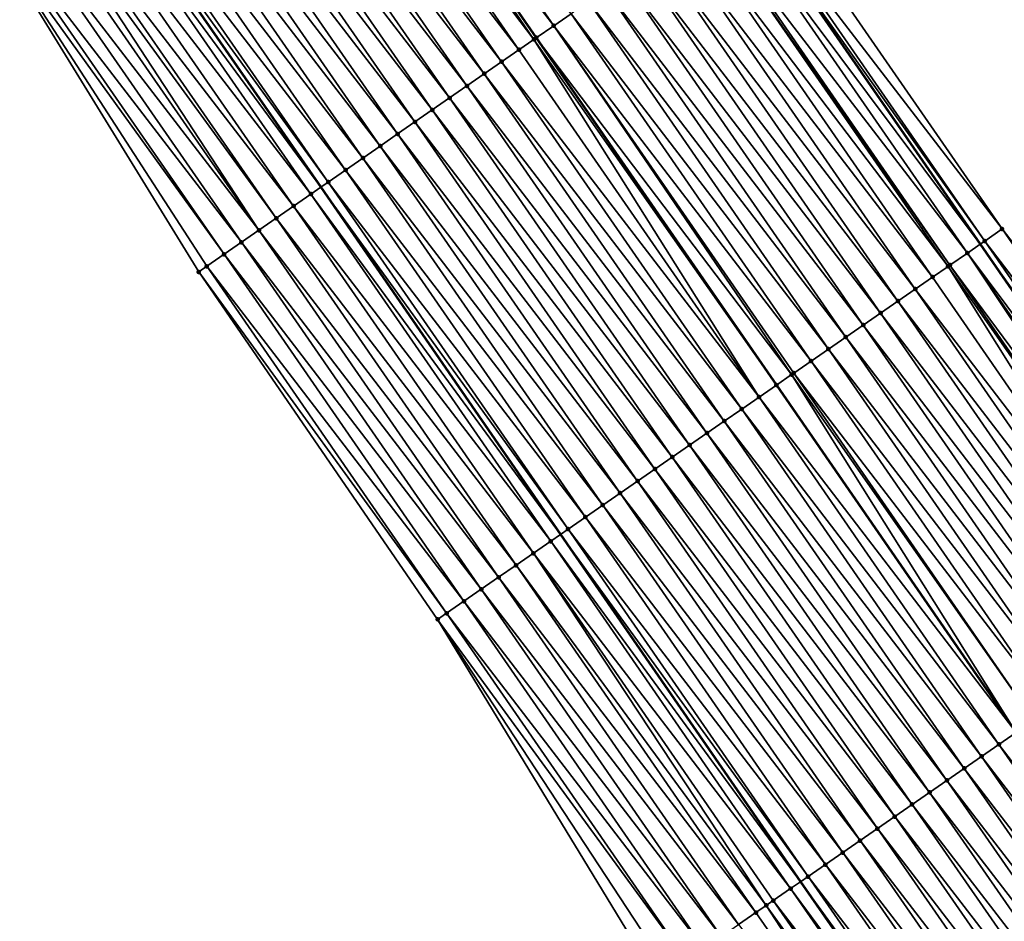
# Model space of a CAD drawing. Header units: feet. Extents: x 2007189 to 2022806, y 818621 to 837694.
# Tile 41 of 256: x 2014112 to 2014159, y 821675 to 821718. Entities that reach past the tile are written whole.
import ezdxf

# ---------------------------------------------------------------- set-up
doc = ezdxf.new("R2010")
doc.units = ezdxf.units.FT
doc.header["$MEASUREMENT"] = 0
for name, color, linetype, lineweight in [('EP_Travel Lane', 172, 'Continuous', 53), ('Road Shots', 141, 'Continuous', 100), ('Road X-Section', 40, 'Continuous', 13), ('STRIPING', 60, 'Continuous', 53)]:
    doc.layers.add(name, color=color, linetype=linetype, lineweight=lineweight)
doc.layers.add('I-77-MM17-21_SB-Surface-Border', color=7, linetype='Continuous')
doc.layers.add('I-77-MM17-21_SB-Surface-TIN', color=7, linetype='Continuous')

msp = doc.modelspace()

# ---------------------------------------------------------------- linework, layer by layer
at = {"layer": 'EP_Travel Lane'}
for points in [[(2014123.830629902, 821756.6626533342, 272.277906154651), (2014135.220312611, 821740.2239717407, 272.0660637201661), (2014146.609928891, 821723.7853860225, 271.8432738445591), (2014157.993956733, 821707.320482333, 271.6404750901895), (2014169.362669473, 821690.866773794, 271.4725727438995), (2014180.704108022, 821674.5200951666, 271.2959432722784), (2014192.196795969, 821658.1530905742, 271.0976801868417), (2014203.689517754, 821641.7860377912, 270.9052360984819), (2014215.197285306, 821625.4898667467, 270.694776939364), (2014226.747708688, 821609.1635650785, 270.4955920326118), (2014238.256176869, 821592.9942813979, 270.3185327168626), (2014249.986550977, 821576.7968722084, 270.1128202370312)], [(2014103.967759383, 821742.8905130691, 273.0482070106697), (2014115.35744115, 821726.4518328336, 272.8362123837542), (2014126.747178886, 821710.0130718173, 272.6334421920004), (2014138.112633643, 821693.5743221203, 272.4467192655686), (2014149.481169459, 821677.1208696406, 272.2454380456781), (2014160.943980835, 821660.6373815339, 272.049249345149), (2014172.491307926, 821644.3088615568, 271.8410626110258), (2014184.038669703, 821627.9802925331, 271.6387938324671), (2014195.609418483, 821611.6234153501, 271.4466981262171), (2014207.159632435, 821595.2969301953, 271.2505455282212), (2014218.745741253, 821578.8553369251, 271.0737255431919), (2014230.172752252, 821562.4380685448, 270.881073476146)]]:
    msp.add_polyline3d(points, dxfattribs=at)
at = {"layer": 'I-77-MM17-21_SB-Surface-Border', "color": 3, "linetype": 'Continuous', "lineweight": -3}
for points in [[(2014212.196631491, 821574.1095109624, 271.3089148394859), (2014200.349238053, 821590.4759233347, 271.4998703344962), (2014188.534663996, 821606.6152971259, 271.7034358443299), (2014177.381174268, 821623.3031581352, 271.8789807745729), (2014165.894532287, 821639.6743001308, 272.0859169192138), (2014154.133084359, 821655.8525515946, 272.2889714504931), (2014142.700344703, 821672.4330558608, 272.4744079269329), (2014132.283719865, 821689.54464864, 272.6389486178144), (2014120.968707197, 821706.0069254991, 272.8250562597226), (2014110.46914879, 821723.0628803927, 272.9949877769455), (2014099.279931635, 821739.6403295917, 273.2166061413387), (2014088.284286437, 821756.5974033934, 273.421845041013)], [(2014124.046872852, 821756.8126837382, 272.2621115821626), (2014136.258144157, 821740.9440834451, 271.9856924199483), (2014147.647750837, 821724.5055116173, 271.7613172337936), (2014159.032623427, 821708.0390629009, 271.5599267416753), (2014171.223688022, 821692.1543340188, 271.3236461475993), (2014181.738150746, 821675.2470944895, 271.2145221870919), (2014193.22969508, 821658.8794657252, 271.0018278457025), (2014205.539357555, 821643.0868873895, 270.7360172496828), (2014216.227007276, 821626.2192938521, 270.6143528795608), (2014226.961320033, 821609.3148592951, 270.4808197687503), (2014238.46634463, 821593.1466707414, 270.3035557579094), (2014250.196719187, 821576.9492609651, 270.0979177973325)]]:
    msp.add_polyline3d(points, dxfattribs=at)
at = {"layer": 'I-77-MM17-21_SB-Surface-TIN', "color": 128, "linetype": 'Continuous', "lineweight": -3}
for points in [[(2014137.786744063, 821717.6673416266, 272.2156971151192), (2014126.397026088, 821734.1060740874, 272.4217237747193), (2014125.575207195, 821733.5363245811, 272.448369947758)], [(2014137.786744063, 821717.6673416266, 272.2156971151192), (2014138.608538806, 821718.2371253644, 272.1851170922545), (2014126.397026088, 821734.1060740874, 272.4217237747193)], [(2014136.850081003, 821717.0179722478, 272.2461329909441), (2014125.575207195, 821733.5363245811, 272.448369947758), (2014124.753416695, 821732.9665353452, 272.4796016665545)], [(2014137.786744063, 821717.6673416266, 272.2156971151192), (2014125.575207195, 821733.5363245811, 272.448369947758), (2014136.964926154, 821717.0975906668, 272.2425077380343)], [(2014136.850081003, 821717.0179722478, 272.2461329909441), (2014136.964926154, 821717.0975906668, 272.2425077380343), (2014125.575207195, 821733.5363245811, 272.448369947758)], [(2014136.143116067, 821716.5278297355, 272.2705064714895), (2014124.753416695, 821732.9665353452, 272.4796016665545), (2014123.931638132, 821732.396728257, 272.5128499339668)], [(2014136.143116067, 821716.5278297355, 272.2705064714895), (2014136.850081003, 821717.0179722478, 272.2461329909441), (2014124.753416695, 821732.9665353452, 272.4796016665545)], [(2014135.321336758, 821715.9580237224, 272.3036315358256), (2014123.931638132, 821732.396728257, 272.5128499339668), (2014123.109850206, 821731.8269346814, 272.5445543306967)], [(2014135.321336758, 821715.9580237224, 272.3036315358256), (2014136.143116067, 821716.5278297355, 272.2705064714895), (2014123.931638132, 821732.396728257, 272.5128499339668)], [(2014134.499565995, 821715.3882053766, 272.338165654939), (2014123.109850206, 821731.8269346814, 272.5445543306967), (2014122.288064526, 821731.2571378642, 272.5766290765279)], [(2014134.499565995, 821715.3882053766, 272.338165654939), (2014135.321336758, 821715.9580237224, 272.3036315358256), (2014123.109850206, 821731.8269346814, 272.5445543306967)], [(2014133.677780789, 821714.818407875, 272.3703182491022), (2014122.288064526, 821731.2571378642, 272.5766290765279), (2014121.466285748, 821730.6873310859, 272.6098419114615)], [(2014133.677780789, 821714.818407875, 272.3703182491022), (2014134.499565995, 821715.3882053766, 272.338165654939), (2014122.288064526, 821731.2571378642, 272.5766290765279)], [(2014132.855991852, 821714.2486157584, 272.4018555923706), (2014121.466285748, 821730.6873310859, 272.6098419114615), (2014120.644504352, 821730.117528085, 272.6426231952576)], [(2014132.855991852, 821714.2486157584, 272.4018555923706), (2014133.677780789, 821714.818407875, 272.3703182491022), (2014121.466285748, 821730.6873310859, 272.6098419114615)], [(2014132.034221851, 821713.6787963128, 272.436515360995), (2014120.644504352, 821730.117528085, 272.6426231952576), (2014119.822717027, 821729.5477336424, 272.6744266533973)], [(2014132.034221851, 821713.6787963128, 272.436515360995), (2014132.855991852, 821714.2486157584, 272.4018555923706), (2014120.644504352, 821730.117528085, 272.6426231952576)], [(2014131.212433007, 821713.1090040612, 272.468068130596), (2014119.822717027, 821729.5477336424, 272.6744266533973), (2014119.000914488, 821728.9779611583, 272.7037212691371)], [(2014131.212433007, 821713.1090040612, 272.468068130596), (2014132.034221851, 821713.6787963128, 272.436515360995), (2014119.822717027, 821729.5477336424, 272.6744266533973)], [(2014130.390632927, 821712.5392280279, 272.4977678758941), (2014119.000914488, 821728.9779611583, 272.7037212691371), (2014118.179107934, 821728.4081944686, 272.7323538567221)], [(2014130.390632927, 821712.5392280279, 272.4977678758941), (2014131.212433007, 821713.1090040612, 272.468068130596), (2014119.000914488, 821728.9779611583, 272.7037212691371)], [(2014129.568831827, 821711.9694534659, 272.5272995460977), (2014118.179107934, 821728.4081944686, 272.7323538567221), (2014117.357303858, 821727.8384242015, 272.7613951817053)], [(2014129.568831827, 821711.9694534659, 272.5272995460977), (2014130.390632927, 821712.5392280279, 272.4977678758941), (2014118.179107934, 821728.4081944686, 272.7323538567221)], [(2014128.747034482, 821711.399673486, 272.5574502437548), (2014117.357303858, 821727.8384242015, 272.7613951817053), (2014116.535503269, 821727.2686489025, 272.7910114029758)], [(2014128.747034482, 821711.399673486, 272.5574502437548), (2014129.568831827, 821711.9694534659, 272.5272995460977), (2014117.357303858, 821727.8384242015, 272.7613951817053)], [(2014127.925243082, 821710.8298849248, 272.5885813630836), (2014116.535503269, 821727.2686489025, 272.7910114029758), (2014115.713714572, 821726.6988564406, 272.8225885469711)], [(2014127.925243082, 821710.8298849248, 272.5885813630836), (2014128.747034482, 821711.399673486, 272.5574502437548), (2014116.535503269, 821727.2686489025, 272.7910114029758)], [(2014127.103452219, 821710.2600955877, 272.6198011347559), (2014115.713714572, 821726.6988564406, 272.8225885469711), (2014115.35744115, 821726.4518328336, 272.8362123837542)], [(2014127.103452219, 821710.2600955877, 272.6198011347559), (2014127.925243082, 821710.8298849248, 272.5885813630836), (2014115.713714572, 821726.6988564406, 272.8225885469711)], [(2014114.891924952, 821726.1290653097, 272.8540136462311), (2014126.747178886, 821710.0130718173, 272.6334421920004), (2014115.35744115, 821726.4518328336, 272.8362123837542)], [(2014127.103452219, 821710.2600955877, 272.6198011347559), (2014115.35744115, 821726.4518328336, 272.8362123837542), (2014126.747178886, 821710.0130718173, 272.6334421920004)], [(2014126.281662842, 821709.6903041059, 272.6512659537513), (2014114.891924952, 821726.1290653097, 272.8540136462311), (2014114.070120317, 821725.5592958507, 272.8829626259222)], [(2014126.281662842, 821709.6903041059, 272.6512659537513), (2014126.747178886, 821710.0130718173, 272.6334421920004), (2014114.891924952, 821726.1290653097, 272.8540136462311)], [(2014125.459859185, 821709.120533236, 272.6803757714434), (2014114.070120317, 821725.5592958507, 272.8829626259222), (2014113.248305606, 821724.9895409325, 272.9102502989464)], [(2014125.459859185, 821709.120533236, 272.6803757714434), (2014126.281662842, 821709.6903041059, 272.6512659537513), (2014114.070120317, 821725.5592958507, 272.8829626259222)], [(2014124.638044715, 821708.5507779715, 272.7077026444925), (2014113.248305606, 821724.9895409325, 272.9102502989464), (2014112.866464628, 821724.7248202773, 272.9225112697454)], [(2014124.638044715, 821708.5507779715, 272.7077026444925), (2014125.459859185, 821709.120533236, 272.6803757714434), (2014113.248305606, 821724.9895409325, 272.9102502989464)], [(2014123.816224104, 821707.981031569, 272.7340169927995), (2014112.42648225, 821724.4197984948, 272.9361120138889), (2014111.604650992, 821723.8500674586, 272.9606710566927)], [(2014123.816224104, 821707.981031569, 272.7340169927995), (2014112.866464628, 821724.7248202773, 272.9225112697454), (2014112.42648225, 821724.4197984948, 272.9361120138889)], [(2014123.816224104, 821707.981031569, 272.7340169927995), (2014124.638044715, 821708.5507779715, 272.7077026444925), (2014112.866464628, 821724.7248202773, 272.9225112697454)], [(2014159.032623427, 821708.0390629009, 271.5599267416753), (2014147.647750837, 821724.5055116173, 271.7613172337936), (2014146.826181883, 821723.9354019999, 271.8291301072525)], [(2014122.994402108, 821707.4112871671, 272.7601027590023), (2014111.604650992, 821723.8500674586, 272.9606710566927), (2014110.782819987, 821723.2803360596, 272.9852715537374)], [(2014122.994402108, 821707.4112871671, 272.7601027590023), (2014123.816224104, 821707.981031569, 272.7340169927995), (2014111.604650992, 821723.8500674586, 272.9606710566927)], [(2014158.210256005, 821707.4701057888, 271.6253631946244), (2014146.826181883, 821723.9354019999, 271.8291301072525), (2014146.609928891, 821723.7853860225, 271.8432738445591)], [(2014158.210256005, 821707.4701057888, 271.6253631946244), (2014159.032623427, 821708.0390629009, 271.5599267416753), (2014146.826181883, 821723.9354019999, 271.8291301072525)], [(2014157.38784632, 821706.9012098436, 271.6828214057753), (2014146.004527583, 821723.365415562, 271.8828693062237), (2014145.182799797, 821722.7955351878, 271.924490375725)], [(2014146.004527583, 821723.365415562, 271.8828693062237), (2014157.993956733, 821707.320482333, 271.6404750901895), (2014146.609928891, 821723.7853860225, 271.8432738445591)], [(2014157.38784632, 821706.9012098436, 271.6828214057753), (2014157.993956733, 821707.320482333, 271.6404750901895), (2014146.004527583, 821723.365415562, 271.8828693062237)], [(2014158.210256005, 821707.4701057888, 271.6253631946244), (2014146.609928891, 821723.7853860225, 271.8432738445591), (2014157.993956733, 821707.320482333, 271.6404750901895)], [(2014122.172583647, 821706.8415376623, 272.7867715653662), (2014110.782819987, 821723.2803360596, 272.9852715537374), (2014110.46914879, 821723.0628803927, 272.9949877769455)], [(2014120.968707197, 821706.0069254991, 272.8250562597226), (2014121.350763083, 821706.2717911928, 272.8130935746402), (2014110.46914879, 821723.0628803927, 272.9949877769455)], [(2014121.350763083, 821706.2717911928, 272.8130935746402), (2014122.172583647, 821706.8415376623, 272.7867715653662), (2014110.46914879, 821723.0628803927, 272.9949877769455)], [(2014122.172583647, 821706.8415376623, 272.7867715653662), (2014122.994402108, 821707.4112871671, 272.7601027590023), (2014110.782819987, 821723.2803360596, 272.9852715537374)], [(2014156.471637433, 821706.2676134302, 271.730548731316), (2014145.071718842, 821722.718510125, 271.9292504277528), (2014144.360994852, 821722.2257661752, 271.953387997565)], [(2014156.565363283, 821706.3324200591, 271.7264326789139), (2014145.182799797, 821722.7955351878, 271.924490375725), (2014145.071718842, 821722.718510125, 271.9292504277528)], [(2014156.471637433, 821706.2676134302, 271.730548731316), (2014156.565363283, 821706.3324200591, 271.7264326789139), (2014145.071718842, 821722.718510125, 271.9292504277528)], [(2014156.565363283, 821706.3324200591, 271.7264326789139), (2014157.38784632, 821706.9012098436, 271.6828214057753), (2014145.182799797, 821722.7955351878, 271.924490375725)], [(2014155.742811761, 821705.7637293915, 271.7571157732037), (2014144.360994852, 821722.2257661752, 271.953387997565), (2014143.539189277, 821721.655998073, 271.9821816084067)], [(2014155.742811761, 821705.7637293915, 271.7571157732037), (2014156.471637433, 821706.2676134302, 271.730548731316), (2014144.360994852, 821722.2257661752, 271.953387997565)], [(2014154.920265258, 821705.1950314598, 271.7887463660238), (2014143.539189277, 821721.655998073, 271.9821816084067), (2014142.717419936, 821721.0861776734, 272.0169503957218)], [(2014154.920265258, 821705.1950314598, 271.7887463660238), (2014155.742811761, 821705.7637293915, 271.7571157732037), (2014143.539189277, 821721.655998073, 271.9821816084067)], [(2014154.097720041, 821704.6263316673, 271.8206196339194), (2014142.717419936, 821721.0861776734, 272.0169503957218), (2014141.895665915, 821720.5163351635, 272.0542453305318)], [(2014154.097720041, 821704.6263316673, 271.8206196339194), (2014154.920265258, 821705.1950314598, 271.7887463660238), (2014142.717419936, 821721.0861776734, 272.0169503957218)], [(2014153.275193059, 821704.0576054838, 271.8559351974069), (2014141.895665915, 821720.5163351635, 272.0542453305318), (2014141.073897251, 821719.9465137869, 272.089125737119)], [(2014153.275193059, 821704.0576054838, 271.8559351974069), (2014154.097720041, 821704.6263316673, 271.8206196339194), (2014141.895665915, 821720.5163351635, 272.0542453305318)], [(2014152.452666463, 821703.4888787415, 271.8913236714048), (2014141.073897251, 821719.9465137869, 272.089125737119), (2014140.252119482, 821719.3767055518, 272.1225046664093)], [(2014152.452666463, 821703.4888787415, 271.8913236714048), (2014153.275193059, 821704.0576054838, 271.8559351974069), (2014141.073897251, 821719.9465137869, 272.089125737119)], [(2014151.630127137, 821702.9201704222, 271.9243091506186), (2014140.252119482, 821719.3767055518, 272.1225046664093), (2014139.430330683, 821718.8069132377, 272.1540645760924)], [(2014151.630127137, 821702.9201704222, 271.9243091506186), (2014152.452666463, 821703.4888787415, 271.8913236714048), (2014140.252119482, 821719.3767055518, 272.1225046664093)], [(2014150.807592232, 821702.3514557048, 271.9581291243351), (2014139.430330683, 821718.8069132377, 272.1540645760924), (2014138.608538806, 821718.2371253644, 272.1851170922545)], [(2014150.807592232, 821702.3514557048, 271.9581291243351), (2014151.630127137, 821702.9201704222, 271.9243091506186), (2014139.430330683, 821718.8069132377, 272.1540645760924)], [(2014149.985046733, 821701.7827563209, 271.989949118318), (2014138.608538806, 821718.2371253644, 272.1851170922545), (2014137.786744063, 821717.6673416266, 272.2156971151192)], [(2014149.985046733, 821701.7827563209, 271.989949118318), (2014150.807592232, 821702.3514557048, 271.9581291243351), (2014138.608538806, 821718.2371253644, 272.1851170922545)], [(2014149.055980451, 821701.1404594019, 272.021491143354), (2014137.786744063, 821717.6673416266, 272.2156971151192), (2014136.964926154, 821717.0975906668, 272.2425077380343)], [(2014149.055980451, 821701.1404594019, 272.021491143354), (2014149.162483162, 821701.2140830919, 272.0183576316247), (2014137.786744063, 821717.6673416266, 272.2156971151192)], [(2014149.162483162, 821701.2140830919, 272.0183576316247), (2014149.985046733, 821701.7827563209, 271.989949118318), (2014137.786744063, 821717.6673416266, 272.2156971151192)], [(2014147.51734806, 821700.0767481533, 272.0736721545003), (2014136.850081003, 821717.0179722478, 272.2461329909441), (2014136.143116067, 821716.5278297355, 272.2705064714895)], [(2014136.850081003, 821717.0179722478, 272.2461329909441), (2014148.339894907, 821700.6454448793, 272.042169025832), (2014136.964926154, 821717.0975906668, 272.2425077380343)], [(2014147.51734806, 821700.0767481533, 272.0736721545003), (2014148.339894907, 821700.6454448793, 272.042169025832), (2014136.850081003, 821717.0179722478, 272.2461329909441)], [(2014149.055980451, 821701.1404594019, 272.021491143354), (2014136.964926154, 821717.0975906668, 272.2425077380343), (2014148.339894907, 821700.6454448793, 272.042169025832)], [(2014147.51734806, 821700.0767481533, 272.0736721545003), (2014136.143116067, 821716.5278297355, 272.2705064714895), (2014135.321336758, 821715.9580237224, 272.3036315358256)], [(2014146.694831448, 821699.5080069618, 272.1109452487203), (2014135.321336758, 821715.9580237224, 272.3036315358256), (2014134.499565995, 821715.3882053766, 272.338165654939)], [(2014146.694831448, 821699.5080069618, 272.1109452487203), (2014147.51734806, 821700.0767481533, 272.0736721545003), (2014135.321336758, 821715.9580237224, 272.3036315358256)], [(2014145.872291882, 821698.9392989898, 272.1438854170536), (2014134.499565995, 821715.3882053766, 272.338165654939), (2014133.677780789, 821714.818407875, 272.3703182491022)], [(2014145.872291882, 821698.9392989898, 272.1438854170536), (2014146.694831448, 821699.5080069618, 272.1109452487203), (2014134.499565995, 821715.3882053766, 272.338165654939)], [(2014145.049762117, 821698.3705768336, 272.1786756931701), (2014133.677780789, 821714.818407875, 272.3703182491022), (2014132.855991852, 821714.2486157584, 272.4018555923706)], [(2014145.049762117, 821698.3705768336, 272.1786756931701), (2014145.872291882, 821698.9392989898, 272.1438854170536), (2014133.677780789, 821714.818407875, 272.3703182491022)], [(2014144.227235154, 821697.8018506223, 272.2139948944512), (2014132.855991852, 821714.2486157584, 272.4018555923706), (2014132.034221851, 821713.6787963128, 272.436515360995)], [(2014144.227235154, 821697.8018506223, 272.2139948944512), (2014145.049762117, 821698.3705768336, 272.1786756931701), (2014132.855991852, 821714.2486157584, 272.4018555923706)], [(2014143.404696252, 821697.2331416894, 272.2470603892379), (2014132.034221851, 821713.6787963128, 272.436515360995), (2014131.212433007, 821713.1090040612, 272.468068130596)], [(2014143.404696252, 821697.2331416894, 272.2470603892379), (2014144.227235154, 821697.8018506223, 272.2139948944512), (2014132.034221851, 821713.6787963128, 272.436515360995)], [(2014142.582148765, 821696.6644451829, 272.2785050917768), (2014131.212433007, 821713.1090040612, 272.468068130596), (2014130.390632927, 821712.5392280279, 272.4977678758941)], [(2014142.582148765, 821696.6644451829, 272.2785050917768), (2014143.404696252, 821697.2331416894, 272.2470603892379), (2014131.212433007, 821713.1090040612, 272.468068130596)], [(2014141.759602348, 821696.0957471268, 272.3101518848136), (2014130.390632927, 821712.5392280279, 272.4977678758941), (2014129.568831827, 821711.9694534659, 272.5272995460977)], [(2014141.759602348, 821696.0957471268, 272.3101518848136), (2014142.582148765, 821696.6644451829, 272.2785050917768), (2014130.390632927, 821712.5392280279, 272.4977678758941)], [(2014140.937038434, 821695.527074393, 272.3384957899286), (2014129.568831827, 821711.9694534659, 272.5272995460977), (2014128.747034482, 821711.399673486, 272.5574502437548)], [(2014140.937038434, 821695.527074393, 272.3384957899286), (2014141.759602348, 821696.0957471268, 272.3101518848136), (2014129.568831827, 821711.9694534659, 272.5272995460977)], [(2014140.114486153, 821694.9583848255, 272.36903541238), (2014128.747034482, 821711.399673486, 272.5574502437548), (2014127.925243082, 821710.8298849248, 272.5885813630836)], [(2014140.114486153, 821694.9583848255, 272.36903541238), (2014140.937038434, 821695.527074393, 272.3384957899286), (2014128.747034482, 821711.399673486, 272.5574502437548)], [(2014139.291931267, 821694.3896990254, 272.3990836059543), (2014127.925243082, 821710.8298849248, 272.5885813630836), (2014127.103452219, 821710.2600955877, 272.6198011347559)], [(2014139.291931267, 821694.3896990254, 272.3990836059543), (2014140.114486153, 821694.9583848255, 272.36903541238), (2014127.925243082, 821710.8298849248, 272.5885813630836)], [(2014126.281662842, 821709.6903041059, 272.6512659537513), (2014138.112633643, 821693.5743221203, 272.4467192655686), (2014126.747178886, 821710.0130718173, 272.6334421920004)], [(2014138.469386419, 821693.8209986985, 272.4310265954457), (2014127.103452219, 821710.2600955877, 272.6198011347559), (2014126.747178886, 821710.0130718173, 272.6334421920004)], [(2014138.469386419, 821693.8209986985, 272.4310265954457), (2014126.747178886, 821710.0130718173, 272.6334421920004), (2014138.112633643, 821693.5743221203, 272.4467192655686)], [(2014138.469386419, 821693.8209986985, 272.4310265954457), (2014139.291931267, 821694.3896990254, 272.3990836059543), (2014127.103452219, 821710.2600955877, 272.6198011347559)], [(2014137.64686402, 821693.2522658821, 272.467207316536), (2014126.281662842, 821709.6903041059, 272.6512659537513), (2014125.459859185, 821709.120533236, 272.6803757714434)], [(2014137.64686402, 821693.2522658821, 272.467207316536), (2014138.112633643, 821693.5743221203, 272.4467192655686), (2014126.281662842, 821709.6903041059, 272.6512659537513)], [(2014136.824299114, 821692.6835945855, 272.495363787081), (2014125.459859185, 821709.120533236, 272.6803757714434), (2014124.638044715, 821708.5507779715, 272.7077026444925)], [(2014136.824299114, 821692.6835945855, 272.495363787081), (2014137.64686402, 821693.2522658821, 272.467207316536), (2014125.459859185, 821709.120533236, 272.6803757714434)], [(2014136.001698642, 821692.1149747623, 272.5168063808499), (2014124.638044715, 821708.5507779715, 272.7077026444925), (2014123.816224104, 821707.981031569, 272.7340169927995)], [(2014136.001698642, 821692.1149747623, 272.5168063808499), (2014136.824299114, 821692.6835945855, 272.495363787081), (2014124.638044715, 821708.5507779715, 272.7077026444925)], [(2014135.179108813, 821691.5463395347, 272.5402582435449), (2014123.816224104, 821707.981031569, 272.7340169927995), (2014122.994402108, 821707.4112871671, 272.7601027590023)], [(2014135.179108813, 821691.5463395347, 272.5402582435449), (2014136.001698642, 821692.1149747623, 272.5168063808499), (2014123.816224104, 821707.981031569, 272.7340169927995)], [(2014170.401332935, 821691.5853590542, 271.3914119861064), (2014159.032623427, 821708.0390629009, 271.5599267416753), (2014158.210256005, 821707.4701057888, 271.6253631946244)], [(2014170.401332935, 821691.5853590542, 271.3914119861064), (2014171.223688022, 821692.1543340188, 271.3236461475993), (2014159.032623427, 821708.0390629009, 271.5599267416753)], [(2014134.356536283, 821690.977679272, 272.5669754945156), (2014122.994402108, 821707.4112871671, 272.7601027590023), (2014122.172583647, 821706.8415376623, 272.7867715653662)], [(2014134.356536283, 821690.977679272, 272.5669754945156), (2014135.179108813, 821691.5463395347, 272.5402582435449), (2014122.994402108, 821707.4112871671, 272.7601027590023)], [(2014157.38784632, 821706.9012098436, 271.6828214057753), (2014169.362669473, 821690.866773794, 271.4725727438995), (2014157.993956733, 821707.320482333, 271.6404750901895)], [(2014169.578971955, 821691.0163926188, 271.4580653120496), (2014158.210256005, 821707.4701057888, 271.6253631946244), (2014157.993956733, 821707.320482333, 271.6404750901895)], [(2014169.578971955, 821691.0163926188, 271.4580653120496), (2014157.993956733, 821707.320482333, 271.6404750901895), (2014169.362669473, 821690.866773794, 271.4725727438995)], [(2014169.578971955, 821691.0163926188, 271.4580653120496), (2014170.401332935, 821691.5853590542, 271.3914119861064), (2014158.210256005, 821707.4701057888, 271.6253631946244)], [(2014133.533983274, 821690.4089907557, 272.5973779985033), (2014122.172583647, 821706.8415376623, 272.7867715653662), (2014121.350763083, 821706.2717911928, 272.8130935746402)], [(2014133.533983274, 821690.4089907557, 272.5973779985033), (2014134.356536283, 821690.977679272, 272.5669754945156), (2014122.172583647, 821706.8415376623, 272.7867715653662)], [(2014168.472601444, 821690.2511669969, 271.526696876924), (2014157.38784632, 821706.9012098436, 271.6828214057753), (2014156.565363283, 821706.3324200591, 271.7264326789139)], [(2014168.756550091, 821690.4475143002, 271.5132252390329), (2014169.362669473, 821690.866773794, 271.4725727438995), (2014157.38784632, 821706.9012098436, 271.6828214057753)], [(2014168.472601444, 821690.2511669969, 271.526696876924), (2014168.756550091, 821690.4475143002, 271.5132252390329), (2014157.38784632, 821706.9012098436, 271.6828214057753)], [(2014132.711419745, 821689.8403174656, 272.6257944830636), (2014121.350763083, 821706.2717911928, 272.8130935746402), (2014120.968707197, 821706.0069254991, 272.8250562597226)], [(2014132.711419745, 821689.8403174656, 272.6257944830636), (2014133.533983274, 821690.4089907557, 272.5973779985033), (2014121.350763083, 821706.2717911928, 272.8130935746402)], [(2014167.111430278, 821689.310157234, 271.5714275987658), (2014156.471637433, 821706.2676134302, 271.730548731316), (2014155.742811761, 821705.7637293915, 271.7571157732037)], [(2014167.934009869, 821689.8788072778, 271.5460423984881), (2014156.565363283, 821706.3324200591, 271.7264326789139), (2014156.471637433, 821706.2676134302, 271.730548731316)], [(2014167.111430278, 821689.310157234, 271.5714275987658), (2014167.934009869, 821689.8788072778, 271.5460423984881), (2014156.471637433, 821706.2676134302, 271.730548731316)], [(2014167.934009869, 821689.8788072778, 271.5460423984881), (2014168.472601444, 821690.2511669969, 271.526696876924), (2014156.565363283, 821706.3324200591, 271.7264326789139)], [(2014132.283719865, 821689.54464864, 272.6389486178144), (2014132.711419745, 821689.8403174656, 272.6257944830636), (2014120.968707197, 821706.0069254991, 272.8250562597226)], [(2014167.111430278, 821689.310157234, 271.5714275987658), (2014155.742811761, 821705.7637293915, 271.7571157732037), (2014154.920265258, 821705.1950314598, 271.7887463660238)], [(2014166.288886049, 821688.7414560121, 271.6034881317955), (2014154.920265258, 821705.1950314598, 271.7887463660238), (2014154.097720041, 821704.6263316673, 271.8206196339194)], [(2014166.288886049, 821688.7414560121, 271.6034881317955), (2014167.111430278, 821689.310157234, 271.5714275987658), (2014154.920265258, 821705.1950314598, 271.7887463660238)], [(2014165.46636525, 821688.1727208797, 271.6399717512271), (2014154.097720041, 821704.6263316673, 271.8206196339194), (2014153.275193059, 821704.0576054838, 271.8559351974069)], [(2014165.46636525, 821688.1727208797, 271.6399717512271), (2014166.288886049, 821688.7414560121, 271.6034881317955), (2014154.097720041, 821704.6263316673, 271.8206196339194)], [(2014164.643842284, 821687.603988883, 271.6760463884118), (2014153.275193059, 821704.0576054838, 271.8559351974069), (2014152.452666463, 821703.4888787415, 271.8913236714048)], [(2014164.643842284, 821687.603988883, 271.6760463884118), (2014165.46636525, 821688.1727208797, 271.6399717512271), (2014153.275193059, 821704.0576054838, 271.8559351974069)], [(2014163.821302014, 821687.0352819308, 271.7088543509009), (2014152.452666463, 821703.4888787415, 271.8913236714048), (2014151.630127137, 821702.9201704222, 271.9243091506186)], [(2014163.821302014, 821687.0352819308, 271.7088543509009), (2014164.643842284, 821687.603988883, 271.6760463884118), (2014152.452666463, 821703.4888787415, 271.8913236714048)], [(2014162.998754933, 821686.4665848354, 271.7403766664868), (2014151.630127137, 821702.9201704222, 271.9243091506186), (2014150.807592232, 821702.3514557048, 271.9581291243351)], [(2014162.998754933, 821686.4665848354, 271.7403766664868), (2014163.821302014, 821687.0352819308, 271.7088543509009), (2014151.630127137, 821702.9201704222, 271.9243091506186)], [(2014162.176198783, 821685.8979008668, 271.770186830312), (2014150.807592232, 821702.3514557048, 271.9581291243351), (2014149.985046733, 821701.7827563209, 271.989949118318)], [(2014162.176198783, 821685.8979008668, 271.770186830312), (2014162.998754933, 821686.4665848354, 271.7403766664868), (2014150.807592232, 821702.3514557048, 271.9581291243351)], [(2014161.353643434, 821685.3292157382, 271.8001482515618), (2014149.985046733, 821701.7827563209, 271.989949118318), (2014149.162483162, 821701.2140830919, 272.0183576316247)], [(2014161.353643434, 821685.3292157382, 271.8001482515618), (2014162.176198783, 821685.8979008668, 271.770186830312), (2014149.985046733, 821701.7827563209, 271.989949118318)], [(2014149.055980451, 821701.1404594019, 272.021491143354), (2014148.339894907, 821700.6454448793, 272.042169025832), (2014159.708524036, 821684.191857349, 271.858492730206)], [(2014160.531091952, 821684.7605250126, 271.8308397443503), (2014149.162483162, 821701.2140830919, 272.0183576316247), (2014149.055980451, 821701.1404594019, 272.021491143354)], [(2014160.531091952, 821684.7605250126, 271.8308397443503), (2014149.055980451, 821701.1404594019, 272.021491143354), (2014159.708524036, 821684.191857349, 271.858492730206)], [(2014160.531091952, 821684.7605250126, 271.8308397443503), (2014161.353643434, 821685.3292157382, 271.8001482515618), (2014149.162483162, 821701.2140830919, 272.0183576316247)], [(2014147.51734806, 821700.0767481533, 272.0736721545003), (2014159.708524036, 821684.191857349, 271.858492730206), (2014148.339894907, 821700.6454448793, 272.042169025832)], [(2014158.885976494, 821683.6231616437, 271.8898641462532), (2014147.51734806, 821700.0767481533, 272.0736721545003), (2014146.694831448, 821699.5080069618, 272.1109452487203)], [(2014158.885976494, 821683.6231616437, 271.8898641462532), (2014159.708524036, 821684.191857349, 271.858492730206), (2014147.51734806, 821700.0767481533, 272.0736721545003)], [(2014158.06344659, 821683.0544396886, 271.9246290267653), (2014146.694831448, 821699.5080069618, 272.1109452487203), (2014145.872291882, 821698.9392989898, 272.1438854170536)], [(2014158.06344659, 821683.0544396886, 271.9246290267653), (2014158.885976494, 821683.6231616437, 271.8898641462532), (2014146.694831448, 821699.5080069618, 272.1109452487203)], [(2014157.240912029, 821682.4857244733, 271.9585147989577), (2014145.872291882, 821698.9392989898, 272.1438854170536), (2014145.049762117, 821698.3705768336, 272.1786756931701)], [(2014157.240912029, 821682.4857244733, 271.9585147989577), (2014158.06344659, 821683.0544396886, 271.9246290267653), (2014145.872291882, 821698.9392989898, 272.1438854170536)], [(2014156.418378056, 821681.9170084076, 271.9925114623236), (2014145.049762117, 821698.3705768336, 272.1786756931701), (2014144.227235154, 821697.8018506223, 272.2139948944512)], [(2014156.418378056, 821681.9170084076, 271.9925114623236), (2014157.240912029, 821682.4857244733, 271.9585147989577), (2014145.049762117, 821698.3705768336, 272.1786756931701)], [(2014155.595838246, 821681.3483007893, 272.0254063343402), (2014144.227235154, 821697.8018506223, 272.2139948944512), (2014143.404696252, 821697.2331416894, 272.2470603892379)], [(2014155.595838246, 821681.3483007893, 272.0254063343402), (2014156.418378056, 821681.9170084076, 271.9925114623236), (2014144.227235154, 821697.8018506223, 272.2139948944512)], [(2014154.773290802, 821680.77960422, 272.0568600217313), (2014143.404696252, 821697.2331416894, 272.2470603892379), (2014142.582148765, 821696.6644451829, 272.2785050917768)], [(2014154.773290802, 821680.77960422, 272.0568600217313), (2014155.595838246, 821681.3483007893, 272.0254063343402), (2014143.404696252, 821697.2331416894, 272.2470603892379)], [(2014153.950735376, 821680.2109192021, 272.0868070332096), (2014142.582148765, 821696.6644451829, 272.2785050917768), (2014141.759602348, 821696.0957471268, 272.3101518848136)], [(2014153.950735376, 821680.2109192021, 272.0868070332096), (2014154.773290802, 821680.77960422, 272.0568600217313), (2014142.582148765, 821696.6644451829, 272.2785050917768)], [(2014153.128180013, 821679.6422340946, 272.1167657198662), (2014141.759602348, 821696.0957471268, 272.3101518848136), (2014140.937038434, 821695.527074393, 272.3384957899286)], [(2014153.128180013, 821679.6422340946, 272.1167657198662), (2014153.950735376, 821680.2109192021, 272.0868070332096), (2014141.759602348, 821696.0957471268, 272.3101518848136)], [(2014152.305619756, 821679.0735560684, 272.1458007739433), (2014140.937038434, 821695.527074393, 272.3384957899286), (2014140.114486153, 821694.9583848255, 272.36903541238)], [(2014152.305619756, 821679.0735560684, 272.1458007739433), (2014153.128180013, 821679.6422340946, 272.1167657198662), (2014140.937038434, 821695.527074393, 272.3384957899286)], [(2014151.48306156, 821678.5048750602, 272.1752247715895), (2014140.114486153, 821694.9583848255, 272.36903541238), (2014139.291931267, 821694.3896990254, 272.3990836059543)], [(2014151.48306156, 821678.5048750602, 272.1752247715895), (2014152.305619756, 821679.0735560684, 272.1458007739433), (2014140.114486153, 821694.9583848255, 272.36903541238)], [(2014150.660494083, 821677.9362074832, 272.2028969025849), (2014139.291931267, 821694.3896990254, 272.3990836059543), (2014138.469386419, 821693.8209986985, 272.4310265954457)], [(2014150.660494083, 821677.9362074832, 272.2028969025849), (2014151.48306156, 821678.5048750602, 272.1752247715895), (2014139.291931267, 821694.3896990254, 272.3990836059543)], [(2014137.64686402, 821693.2522658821, 272.467207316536), (2014149.481169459, 821677.1208696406, 272.2454380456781), (2014138.112633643, 821693.5743221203, 272.4467192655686)], [(2014149.83793213, 821677.3675319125, 272.2316116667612), (2014138.469386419, 821693.8209986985, 272.4310265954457), (2014138.112633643, 821693.5743221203, 272.4467192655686)], [(2014149.83793213, 821677.3675319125, 272.2316116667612), (2014138.112633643, 821693.5743221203, 272.4467192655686), (2014149.481169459, 821677.1208696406, 272.2454380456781)], [(2014149.83793213, 821677.3675319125, 272.2316116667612), (2014150.660494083, 821677.9362074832, 272.2028969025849), (2014138.469386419, 821693.8209986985, 272.4310265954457)], [(2014149.015386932, 821676.7988320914, 272.2634895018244), (2014137.64686402, 821693.2522658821, 272.467207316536), (2014136.824299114, 821692.6835945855, 272.495363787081)], [(2014149.015386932, 821676.7988320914, 272.2634895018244), (2014149.481169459, 821677.1208696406, 272.2454380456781), (2014137.64686402, 821693.2522658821, 272.467207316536)], [(2014147.85738895, 821675.998253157, 272.3039793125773), (2014136.824299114, 821692.6835945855, 272.495363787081), (2014136.001698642, 821692.1149747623, 272.5168063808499)], [(2014147.85738895, 821675.998253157, 272.3039793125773), (2014148.192830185, 821676.2301489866, 272.2931869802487), (2014136.824299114, 821692.6835945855, 272.495363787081)], [(2014148.192830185, 821676.2301489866, 272.2931869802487), (2014149.015386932, 821676.7988320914, 272.2634895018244), (2014136.824299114, 821692.6835945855, 272.495363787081)], [(2014147.370249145, 821675.6615010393, 272.3182987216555), (2014136.001698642, 821692.1149747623, 272.5168063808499), (2014135.179108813, 821691.5463395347, 272.5402582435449)], [(2014147.370249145, 821675.6615010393, 272.3182987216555), (2014147.85738895, 821675.998253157, 272.3039793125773), (2014136.001698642, 821692.1149747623, 272.5168063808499)], [(2014146.547675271, 821675.0928427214, 272.3447631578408), (2014135.179108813, 821691.5463395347, 272.5402582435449), (2014134.356536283, 821690.977679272, 272.5669754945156)], [(2014146.547675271, 821675.0928427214, 272.3447631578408), (2014147.370249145, 821675.6615010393, 272.3182987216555), (2014135.179108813, 821691.5463395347, 272.5402582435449)], [(2014145.725120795, 821674.5241563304, 272.3748892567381), (2014134.356536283, 821690.977679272, 272.5669754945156), (2014133.533983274, 821690.4089907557, 272.5973779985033)], [(2014145.725120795, 821674.5241563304, 272.3748892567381), (2014146.547675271, 821675.0928427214, 272.3447631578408), (2014134.356536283, 821690.977679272, 272.5669754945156)], [(2014144.902558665, 821673.9554810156, 272.403570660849), (2014133.533983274, 821690.4089907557, 272.5973779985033), (2014132.711419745, 821689.8403174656, 272.6257944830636)], [(2014144.902558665, 821673.9554810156, 272.403570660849), (2014145.725120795, 821674.5241563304, 272.3748892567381), (2014133.533983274, 821690.4089907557, 272.5973779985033)], [(2014144.079984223, 821673.3868235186, 272.4299280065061), (2014132.711419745, 821689.8403174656, 272.6257944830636), (2014132.283719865, 821689.54464864, 272.6389486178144)], [(2014144.079984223, 821673.3868235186, 272.4299280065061), (2014144.902558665, 821673.9554810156, 272.403570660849), (2014132.711419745, 821689.8403174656, 272.6257944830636)], [(2014142.700344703, 821672.4330558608, 272.4744079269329), (2014143.257411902, 821672.8181629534, 272.4566855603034), (2014132.283719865, 821689.54464864, 272.6389486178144)], [(2014143.257411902, 821672.8181629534, 272.4566855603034), (2014144.079984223, 821673.3868235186, 272.4299280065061), (2014132.283719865, 821689.54464864, 272.6389486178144)], [(2014158.885976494, 821683.6231616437, 271.8898641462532), (2014171.101228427, 821667.7734131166, 271.6672097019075), (2014159.708524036, 821684.191857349, 271.858492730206)], [(2014170.282960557, 821667.1985765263, 271.6945865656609), (2014158.885976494, 821683.6231616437, 271.8898641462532), (2014158.06344659, 821683.0544396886, 271.9246290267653)], [(2014170.282960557, 821667.1985765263, 271.6945865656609), (2014171.101228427, 821667.7734131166, 271.6672097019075), (2014158.885976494, 821683.6231616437, 271.8898641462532)], [(2014169.464730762, 821666.6236851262, 271.7285466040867), (2014158.06344659, 821683.0544396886, 271.9246290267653), (2014157.240912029, 821682.4857244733, 271.9585147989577)], [(2014169.464730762, 821666.6236851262, 271.7285466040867), (2014170.282960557, 821667.1985765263, 271.6945865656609), (2014158.06344659, 821683.0544396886, 271.9246290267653)], [(2014168.646503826, 821666.048789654, 271.7629974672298), (2014157.240912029, 821682.4857244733, 271.9585147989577), (2014156.418378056, 821681.9170084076, 271.9925114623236)], [(2014168.646503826, 821666.048789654, 271.7629974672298), (2014169.464730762, 821666.6236851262, 271.7285466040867), (2014157.240912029, 821682.4857244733, 271.9585147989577)], [(2014167.828271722, 821665.4739015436, 271.7965609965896), (2014156.418378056, 821681.9170084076, 271.9925114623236), (2014155.595838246, 821681.3483007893, 272.0254063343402)], [(2014167.828271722, 821665.4739015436, 271.7965609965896), (2014168.646503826, 821666.048789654, 271.7629974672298), (2014156.418378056, 821681.9170084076, 271.9925114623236)], [(2014167.010037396, 821664.8990165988, 271.8297430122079), (2014155.595838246, 821681.3483007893, 272.0254063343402), (2014154.773290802, 821680.77960422, 272.0568600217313)], [(2014167.010037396, 821664.8990165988, 271.8297430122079), (2014167.828271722, 821665.4739015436, 271.7965609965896), (2014155.595838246, 821681.3483007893, 272.0254063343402)], [(2014166.191798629, 821664.3241379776, 271.8621628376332), (2014154.773290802, 821680.77960422, 272.0568600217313), (2014153.950735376, 821680.2109192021, 272.0868070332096)], [(2014166.191798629, 821664.3241379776, 271.8621628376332), (2014167.010037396, 821664.8990165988, 271.8297430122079), (2014154.773290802, 821680.77960422, 272.0568600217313)], [(2014165.373543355, 821663.7492828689, 271.8917487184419), (2014153.950735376, 821680.2109192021, 272.0868070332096), (2014153.128180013, 821679.6422340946, 272.1167657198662)], [(2014165.373543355, 821663.7492828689, 271.8917487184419), (2014166.191798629, 821664.3241379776, 271.8621628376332), (2014153.950735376, 821680.2109192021, 272.0868070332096)], [(2014164.555286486, 821663.1744300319, 271.9210608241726), (2014153.128180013, 821679.6422340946, 272.1167657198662), (2014152.305619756, 821679.0735560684, 272.1458007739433)], [(2014164.555286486, 821663.1744300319, 271.9210608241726), (2014165.373543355, 821663.7492828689, 271.8917487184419), (2014153.128180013, 821679.6422340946, 272.1167657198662)], [(2014163.73702765, 821662.5995799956, 271.9500353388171), (2014152.305619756, 821679.0735560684, 272.1458007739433), (2014151.48306156, 821678.5048750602, 272.1752247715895)], [(2014163.73702765, 821662.5995799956, 271.9500353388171), (2014164.555286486, 821663.1744300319, 271.9210608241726), (2014152.305619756, 821679.0735560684, 272.1458007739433)], [(2014162.91878066, 821662.0247130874, 271.9810434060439), (2014151.48306156, 821678.5048750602, 272.1752247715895), (2014150.660494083, 821677.9362074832, 272.2028969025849)], [(2014162.91878066, 821662.0247130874, 271.9810434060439), (2014163.73702765, 821662.5995799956, 271.9500353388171), (2014151.48306156, 821678.5048750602, 272.1752247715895)], [(2014162.100508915, 821661.4498814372, 272.0078018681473), (2014150.660494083, 821677.9362074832, 272.2028969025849), (2014149.83793213, 821677.3675319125, 272.2316116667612)], [(2014162.100508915, 821661.4498814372, 272.0078018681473), (2014162.91878066, 821662.0247130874, 271.9810434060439), (2014150.660494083, 821677.9362074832, 272.2028969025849)], [(2014161.282235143, 821660.8750526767, 272.0342120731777), (2014149.83793213, 821677.3675319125, 272.2316116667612), (2014149.481169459, 821677.1208696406, 272.2454380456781)], [(2014161.282235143, 821660.8750526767, 272.0342120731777), (2014162.100508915, 821661.4498814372, 272.0078018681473), (2014149.83793213, 821677.3675319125, 272.2316116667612)], [(2014160.464019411, 821660.3001412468, 272.0705862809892), (2014149.015386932, 821676.7988320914, 272.2634895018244), (2014148.192830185, 821676.2301489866, 272.2931869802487)], [(2014149.015386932, 821676.7988320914, 272.2634895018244), (2014160.943980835, 821660.6373815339, 272.049249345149), (2014149.481169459, 821677.1208696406, 272.2454380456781)], [(2014160.464019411, 821660.3001412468, 272.0705862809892), (2014160.943980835, 821660.6373815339, 272.049249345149), (2014149.015386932, 821676.7988320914, 272.2634895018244)], [(2014161.282235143, 821660.8750526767, 272.0342120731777), (2014149.481169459, 821677.1208696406, 272.2454380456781), (2014160.943980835, 821660.6373815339, 272.049249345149)], [(2014158.827500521, 821659.1504429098, 272.1283261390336), (2014147.85738895, 821675.998253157, 272.3039793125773), (2014147.370249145, 821675.6615010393, 272.3182987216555)], [(2014159.645775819, 821659.725269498, 272.1021777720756), (2014148.192830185, 821676.2301489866, 272.2931869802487), (2014147.85738895, 821675.998253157, 272.3039793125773)], [(2014158.827500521, 821659.1504429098, 272.1283261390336), (2014159.645775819, 821659.725269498, 272.1021777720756), (2014147.85738895, 821675.998253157, 272.3039793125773)], [(2014159.645775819, 821659.725269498, 272.1021777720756), (2014160.464019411, 821660.3001412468, 272.0705862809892), (2014148.192830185, 821676.2301489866, 272.2931869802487)], [(2014158.827500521, 821659.1504429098, 272.1283261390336), (2014147.370249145, 821675.6615010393, 272.3182987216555), (2014146.547675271, 821675.0928427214, 272.3447631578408)]]:
    msp.add_3dface(points, dxfattribs=at)
at = {"layer": 'Road Shots', "lineweight": 100}
for p in [(2014137.786744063, 821717.6673416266, 272.2156971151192), (2014136.850081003, 821717.0179722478, 272.2461329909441), (2014136.964926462, 821717.0975908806, 272.2425077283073), (2014136.143116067, 821716.5278297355, 272.2705064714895), (2014135.321336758, 821715.9580237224, 272.3036315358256), (2014134.499565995, 821715.3882053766, 272.338165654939), (2014133.677780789, 821714.818407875, 272.3703182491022), (2014132.855991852, 821714.2486157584, 272.4018555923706), (2014132.034221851, 821713.6787963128, 272.436515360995), (2014131.212433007, 821713.1090040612, 272.468068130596), (2014130.390632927, 821712.5392280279, 272.4977678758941), (2014129.568831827, 821711.9694534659, 272.5272995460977), (2014128.747034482, 821711.399673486, 272.5574502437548), (2014127.925243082, 821710.8298849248, 272.5885813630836), (2014127.103452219, 821710.2600955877, 272.6198011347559), (2014126.281662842, 821709.6903041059, 272.6512659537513), (2014125.459859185, 821709.120533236, 272.6803757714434), (2014124.638044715, 821708.5507779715, 272.7077026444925), (2014123.816224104, 821707.981031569, 272.7340169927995), (2014159.032623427, 821708.0390629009, 271.5599267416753), (2014122.994402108, 821707.4112871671, 272.7601027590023), (2014158.210256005, 821707.4701057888, 271.6253631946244), (2014122.172583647, 821706.8415376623, 272.7867715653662), (2014157.38784632, 821706.9012098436, 271.6828214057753), (2014121.350763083, 821706.2717911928, 272.8130935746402), (2014156.471637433, 821706.2676134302, 271.730548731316), (2014156.565363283, 821706.3324200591, 271.7264326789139), (2014120.968707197, 821706.0069254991, 272.8250562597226), (2014120.968707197, 821706.0069254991, 272.8250562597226), (2014155.742811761, 821705.7637293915, 271.7571157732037), (2014154.920265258, 821705.1950314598, 271.7887463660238), (2014154.097720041, 821704.6263316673, 271.8206196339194), (2014153.275193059, 821704.0576054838, 271.8559351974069), (2014152.452666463, 821703.4888787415, 271.8913236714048), (2014151.630127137, 821702.9201704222, 271.9243091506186), (2014150.807592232, 821702.3514557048, 271.9581291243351), (2014149.985046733, 821701.7827563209, 271.989949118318), (2014149.055980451, 821701.1404594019, 272.021491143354), (2014149.162483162, 821701.2140830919, 272.0183576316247), (2014148.339895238, 821700.6454451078, 272.0421690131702), (2014147.51734806, 821700.0767481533, 272.0736721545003), (2014146.694831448, 821699.5080069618, 272.1109452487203), (2014145.872291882, 821698.9392989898, 272.1438854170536), (2014145.049762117, 821698.3705768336, 272.1786756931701), (2014144.227235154, 821697.8018506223, 272.2139948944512), (2014143.404696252, 821697.2331416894, 272.2470603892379), (2014142.582148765, 821696.6644451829, 272.2785050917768), (2014141.759602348, 821696.0957471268, 272.3101518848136), (2014140.937038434, 821695.527074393, 272.3384957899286), (2014140.114486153, 821694.9583848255, 272.36903541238), (2014139.291931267, 821694.3896990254, 272.3990836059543), (2014138.469386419, 821693.8209986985, 272.4310265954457), (2014137.64686402, 821693.2522658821, 272.467207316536), (2014136.824299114, 821692.6835945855, 272.495363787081), (2014136.001698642, 821692.1149747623, 272.5168063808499), (2014135.179108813, 821691.5463395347, 272.5402582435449), (2014134.356536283, 821690.977679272, 272.5669754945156), (2014133.533983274, 821690.4089907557, 272.5973779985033), (2014132.711419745, 821689.8403174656, 272.6257944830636), (2014132.283719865, 821689.54464864, 272.6389486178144), (2014132.283719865, 821689.54464864, 272.6389486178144), (2014158.885976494, 821683.6231616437, 271.8898641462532), (2014158.06344659, 821683.0544396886, 271.9246290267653), (2014157.240912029, 821682.4857244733, 271.9585147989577), (2014156.418378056, 821681.9170084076, 271.9925114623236), (2014155.595838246, 821681.3483007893, 272.0254063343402), (2014154.773290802, 821680.77960422, 272.0568600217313), (2014153.950735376, 821680.2109192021, 272.0868070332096), (2014153.128180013, 821679.6422340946, 272.1167657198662), (2014152.305619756, 821679.0735560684, 272.1458007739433), (2014151.48306156, 821678.5048750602, 272.1752247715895), (2014150.660494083, 821677.9362074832, 272.2028969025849), (2014149.83793213, 821677.3675319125, 272.2316116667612), (2014149.015386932, 821676.7988320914, 272.2634895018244), (2014147.85738895, 821675.998253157, 272.3039793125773), (2014148.192830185, 821676.2301489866, 272.2931869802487), (2014147.370249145, 821675.6615010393, 272.3182987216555)]:
    msp.add_point(p, dxfattribs=at)
at = {"layer": 'Road X-Section', "extrusion": (-0.5694838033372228, 0.8219335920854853, 0.01064743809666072), "elevation": -471618.5948422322, "flags": 128}
msp.add_lwpolyline([(-2123574.783859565, 5293.591181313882), (-2123573.783859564, 5293.658998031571), (-2123572.783859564, 5293.712740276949), (-2123571.783859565, 5293.754363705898), (-2123571.648686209, 5293.759124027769), (-2123570.783859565, 5293.783262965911), (-2123569.783859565, 5293.812058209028), (-2123568.783859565, 5293.846828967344), (-2123567.783859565, 5293.884126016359), (-2123566.783859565, 5293.919008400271), (-2123565.783859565, 5293.952389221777), (-2123564.783859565, 5293.98395092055), (-2123563.783859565, 5294.015005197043), (-2123562.783859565, 5294.045586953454), (-2123561.783859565, 5294.072399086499), (-2123561.644114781, 5294.076024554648), (-2123560.783859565, 5294.1003994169), (-2123559.783859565, 5294.133526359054), (-2123558.783859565, 5294.168062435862), (-2123557.783859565, 5294.200216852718), (-2123556.783859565, 5294.231755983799), (-2123555.783859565, 5294.266417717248), (-2123554.783859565, 5294.297972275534), (-2123553.783859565, 5294.327673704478), (-2123552.783859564, 5294.357207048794), (-2123551.783859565, 5294.387359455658), (-2123550.783859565, 5294.418492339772), (-2123549.783859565, 5294.449713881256), (-2123548.783859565, 5294.481180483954), (-2123547.783859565, 5294.510291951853), (-2123546.783859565, 5294.537620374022), (-2123545.783859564, 5294.563936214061), (-2123544.783859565, 5294.590023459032), (-2123543.783859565, 5294.61669377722), (-2123542.783859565, 5294.643017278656), (-2123542.318971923, 5294.654980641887), (-2123542.318971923, 5294.654980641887)], dxfattribs=at)
at = {"layer": 'Road X-Section', "extrusion": (-0.5684307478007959, 0.8226783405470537, 0.009318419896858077), "elevation": -468905.9886039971, "flags": 128}
msp.add_lwpolyline([(-2124181.352142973, 4641.224330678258), (-2124180.352142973, 4641.28976997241), (-2124179.352142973, 4641.347230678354), (-2124178.352142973, 4641.390843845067), (-2124178.238193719, 4641.394960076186), (-2124177.352142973, 4641.421528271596), (-2124176.352142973, 4641.453160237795), (-2124175.352142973, 4641.485034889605), (-2124174.352142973, 4641.520351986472), (-2124173.352142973, 4641.55574199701), (-2124172.352142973, 4641.58872890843), (-2124171.352142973, 4641.622550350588), (-2124170.352142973, 4641.654371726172), (-2124169.352142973, 4641.682781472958), (-2124169.222669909, 4641.685915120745), (-2124168.352142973, 4641.706593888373), (-2124167.352142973, 4641.738098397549), (-2124166.352142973, 4641.775373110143), (-2124165.352142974, 4641.808314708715), (-2124164.352142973, 4641.843106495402), (-2124163.352142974, 4641.878427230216), (-2124162.352142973, 4641.911494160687), (-2124161.352142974, 4641.942940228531), (-2124160.352142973, 4641.974588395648), (-2124159.352142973, 4642.002933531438), (-2124158.352142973, 4642.0334744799), (-2124157.352142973, 4642.063523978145), (-2124156.352142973, 4642.095468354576), (-2124155.352142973, 4642.13165064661), (-2124154.352142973, 4642.159808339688), (-2124153.352142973, 4642.181251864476), (-2124152.352142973, 4642.204704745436), (-2124151.352142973, 4642.231423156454), (-2124150.352142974, 4642.261826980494), (-2124149.352142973, 4642.290244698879), (-2124148.832193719, 4642.303399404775), (-2124148.832193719, 4642.303399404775)], dxfattribs=at)
at = {"layer": 'Road X-Section', "extrusion": (-0.5684307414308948, 0.8226783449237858, 0.0093184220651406), "elevation": -468925.9721771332, "flags": 128}
msp.add_lwpolyline([(-2124182.355767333, 4641.175280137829), (-2124181.355767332, 4641.24304891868), (-2124180.355767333, 4641.309705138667), (-2124179.355767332, 4641.364867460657), (-2124179.010544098, 4641.378339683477), (-2124178.355767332, 4641.397686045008), (-2124177.355767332, 4641.423072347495), (-2124176.355767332, 4641.455134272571), (-2124175.355767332, 4641.491619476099), (-2124174.355767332, 4641.527695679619), (-2124173.355767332, 4641.560505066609), (-2124172.355767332, 4641.59202875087), (-2124171.355767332, 4641.621840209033), (-2124170.355767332, 4641.651802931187), (-2124169.355767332, 4641.682495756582), (-2124168.355767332, 4641.710149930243), (-2124167.355767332, 4641.741522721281), (-2124166.355767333, 4641.776289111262), (-2124165.355767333, 4641.810176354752), (-2124164.355767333, 4641.84417449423), (-2124163.355767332, 4641.877070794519), (-2124162.355767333, 4641.908525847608), (-2124161.355767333, 4641.938474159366), (-2124160.355767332, 4641.96843414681), (-2124159.355767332, 4641.997470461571), (-2124158.355767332, 4642.026895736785), (-2124157.355767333, 4642.054569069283), (-2124156.355767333, 4642.083285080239), (-2124155.355767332, 4642.115164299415), (-2124154.355767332, 4642.144863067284), (-2124153.947972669, 4642.155655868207), (-2124153.355767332, 4642.169975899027), (-2124152.355767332, 4642.196441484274), (-2124151.355767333, 4642.22656889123), (-2124150.355767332, 4642.255251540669), (-2124149.355767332, 4642.281610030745), (-2124148.355767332, 4642.308368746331), (-2124147.678544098, 4642.326091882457)], dxfattribs=at)
at = {"layer": 'STRIPING'}
msp.add_polyline3d([(2014114.185602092, 821749.9748941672, 272.673008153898), (2014125.575207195, 821733.5363245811, 272.448369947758), (2014136.964926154, 821717.0975906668, 272.2425077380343), (2014148.339894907, 821700.6454448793, 272.042169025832), (2014159.708524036, 821684.191857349, 271.858492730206), (2014171.101228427, 821667.7734131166, 271.6672097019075), (2014182.592844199, 821651.4056825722, 271.466786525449), (2014194.084445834, 821635.0379721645, 271.2639378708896), (2014205.616824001, 821618.7077002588, 271.067683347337), (2014217.167168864, 821602.3812725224, 270.8745522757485), (2014228.7496528, 821586.104943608, 270.6939036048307), (2014240.480057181, 821569.9074926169, 270.4934030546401)], dxfattribs=at)

doc.saveas('drawing.dxf')
